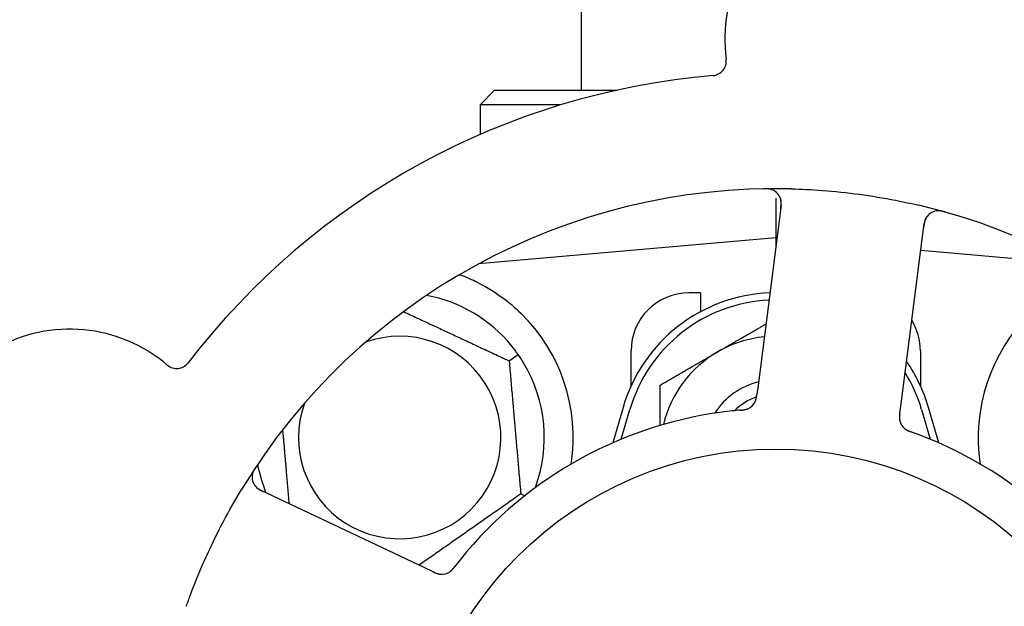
# Model space of a CAD drawing. Header units: inches. Extents: x 24 to 1128, y -69 to 748.
# Tile 69 of 256: x 147.77 to 149.89, y 245.55 to 246.82. Entities that reach past the tile are written whole.
import ezdxf

# ---------------------------------------------------------------- set-up
doc = ezdxf.new("R2010")
doc.units = ezdxf.units.IN
doc.header["$LTSCALE"] = 32
doc.header["$MEASUREMENT"] = 0
doc.layers.add('Dimension (ANSI)', color=7, linetype='Continuous', lineweight=25)
doc.layers.add('Visible (ANSI)', color=7, linetype='Continuous', lineweight=30)
doc.styles.add('Note Text (ANSI)', font='tahoma.ttf')
doc.dimstyles.new('SB Fraction-16 (ANSI)', dxfattribs={"dimscale": 32, "dimtxt": 0.125, "dimasz": 0.098425, "dimexe": 0.125, "dimexo": 0.0625, "dimgap": 0.031496, "dimtad": 0, "dimtih": 1, "dimtoh": 1, "dimdec": 4, "dimrnd": 1e-08, "dimzin": 0, "dimdsep": 46, "dimlunit": 5, "dimtxsty": 'Note Text (ANSI)', "dimcen": 0.09, "dimdle": 0.393701, "dimclrd": 256, "dimclre": 256, "dimclrt": 256, "dimadec": 0, "dimazin": 3, "dimtfac": 0.96, "dimtofl": 0, "dimtmove": 0, "dimatfit": 3, "dimfxl": 1, "dimfrac": 2, "dimtolj": 1, "dimtzin": 12, "dimlwd": -1, "dimlwe": -1, "dimarcsym": 0})

# ---------------------------------------------------------------- blocks, each defined once
blk = doc.blocks.new('*D15')
at = {"layer": 'Defpoints', "color": 0, "transparency": 16777216}
for p in [(159.2904, 460.4837), (67.9568, 170.772), (125.1654, 170.772)]:
    blk.add_point(p, dxfattribs=at)
at = {"layer": 'Dimension (ANSI)', "transparency": 16777216}
for p, q in [((157.2904, 460.4837), (63.9568, 460.4837)), ((67.9568, 457.3341), (67.9568, 323.1609)), ((67.9568, 173.9216), (67.9568, 316.0948)), ((123.1654, 170.772), (63.9568, 170.772))]:
    blk.add_line(p, q, dxfattribs=at)
for points in [[(67.4319, 457.3341), (68.4817, 457.3341), (67.9568, 460.4837)], [(67.4319, 173.9216), (68.4817, 173.9216), (67.9568, 170.772)]]:
    blk.add_solid(points, dxfattribs=at)
at = {"layer": 'Dimension (ANSI)', "transparency": 16777216, "insert": (55.7701, 322.153), "char_height": 4, "attachment_point": 1, "style": 'Note Text (ANSI)'}
blk.add_mtext('\\A1;289 11/16', dxfattribs=at)

msp = doc.modelspace()

# ---------------------------------------------------------------- linework, layer by layer
at = {"layer": 'Visible (ANSI)'}
for p, q in [((148.98111, 246.6642), (148.98111, 248.7707)), ((148.79361, 246.6642), (148.76236, 246.63295)), ((148.79361, 246.6642), (149.05673, 246.6642)), ((148.93713, 246.63295), (148.76236, 246.63295)), ((148.76236, 246.63295), (148.76236, 246.56867)), ((149.40111, 246.43144), (149.40111, 246.34545)), ((149.41287, 246.41633), (149.36282, 246.02652)), ((149.67179, 245.98685), (149.72184, 246.37666)), ((149.40111, 246.34545), (148.75912, 246.28928)), ((149.40111, 246.34545), (149.40111, 246.32469)), ((149.40374, 246.34522), (149.40111, 246.34545)), ((150.04309, 246.28928), (149.71431, 246.31805)), ((148.76236, 246.29103), (148.76236, 246.28957)), ((149.23861, 246.2267), (149.21361, 246.2267)), ((149.23861, 246.2267), (149.23861, 246.18587)), ((148.82508, 246.07978), (148.84459, 246.09344)), ((149.08861, 246.02616), (149.08861, 246.1017)), ((149.71361, 246.1017), (149.71361, 246.02616)), ((149.36282, 246.02652), (149.36029, 246.00679)), ((149.07111, 245.9792), (149.04878, 245.90263)), ((149.66926, 245.96714), (149.67179, 245.98685)), ((149.75344, 245.90263), (149.73111, 245.9792)), ((149.06736, 245.91055), (149.08611, 245.97483)), ((149.71611, 245.97483), (149.73486, 245.91055)), ((148.64293, 245.63266), (148.28766, 245.80072)), ((148.85024, 245.7922), (148.85866, 245.78827)), ((148.66089, 245.62416), (148.64293, 245.63266))]:
    msp.add_line(p, q, dxfattribs=at)
msp.add_circle((149.40111, 245.1017), 0.7875, dxfattribs=at)
for centre, radius, start, end in [((149.61601, 246.77546), 0.325, 337.56477, 187.80207), ((149.26306, 246.7271), 0.03125, 274.85452, 7.80207), ((149.40111, 245.1017), 1.6, 94.81714, 142.5497), ((149.40111, 245.1017), 1.35, 88.62287, 148.74397), ((149.38188, 246.42031), 0.03125, 352.68342, 90.83549), ((149.40111, 245.1017), 1.35, 16.62287, 76.74397), ((149.75283, 246.37268), 0.03125, 74.53135, 172.68342), ((148.58861, 245.9142), 0.3125, 39.15807, 79.28378), ((149.40111, 245.88295), 0.34375, 92.10255, 163.7398), ((149.40111, 245.88295), 0.32812, 92.55546, 163.7398), ((149.21361, 246.1017), 0.125, 90, 180), ((148.58861, 245.9142), 0.375, 351.21293, 45.72238), ((150.21361, 245.9142), 0.375, 134.27762, 188.78707), ((147.87568, 245.82331), 0.325, 49.56477, 259.80207), ((149.58861, 246.1017), 0.125, 0, 31.69426), ((148.58861, 245.9142), 0.21875, 160.34111, 109.65889), ((149.40111, 245.88295), 0.25, 95.68783, 120), ((149.40111, 245.88295), 0.25, 120, 166.26096), ((148.10674, 246.09447), 0.03125, 229.56477, 322.51231), ((148.58861, 245.9142), 0.3125, 339.72028, 30.84193), ((149.40111, 245.88295), 0.34375, 16.2602, 34.73634), ((149.40111, 245.88295), 0.32812, 16.2602, 31.61609), ((149.40111, 245.88295), 0.15607, 103.81163, 147.53073), ((149.40111, 245.88295), 0.126, 109.2275, 134.92348), ((149.32856, 246.00504), 0.03125, 293.46904, 335.46837), ((149.40111, 245.1017), 0.875, 96.19111, 141.17573), ((149.69951, 245.95741), 0.03125, 190.67765, 232.13682), ((149.40111, 245.1017), 0.875, 24.19111, 69.17573), ((148.58861, 245.9142), 0.3125, 190.71622, 202.42184), ((148.30102, 245.82897), 0.03125, 146.53135, 244.68342), ((148.67949, 245.64993), 0.03125, 262.67765, 304.13682)]:
    msp.add_arc(centre, radius, start, end, dxfattribs=at)
for points, knots in [([(149.39506, 246.44865), (149.3948, 246.44876), (149.39446, 246.4489), (149.39335, 246.44935), (149.39246, 246.44966), (149.39045, 246.45023), (149.38922, 246.45052), (149.38705, 246.45088), (149.38635, 246.45097), (149.3846, 246.45118), (149.38351, 246.45128), (149.38118, 246.45142), (149.37992, 246.45146), (149.37795, 246.45148), (149.37722, 246.45148), (149.37576, 246.45146), (149.37505, 246.45145), (149.37433, 246.45144)], [0.051298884, 0.051298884, 0.051298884, 0.051298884, 0.057269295, 0.057269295, 0.069785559, 0.069785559, 0.08363266, 0.08363266, 0.08945843, 0.08945843, 0.097820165, 0.097820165, 0.107290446, 0.107290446, 0.113094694, 0.113094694, 0.118968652, 0.118968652, 0.118968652, 0.118968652]), ([(149.43355, 246.45131), (149.45647, 246.45076), (149.47924, 246.44963), (149.52858, 246.44594), (149.55545, 246.44312), (149.6084, 246.43595), (149.63417, 246.43169), (149.67677, 246.42337), (149.69373, 246.41972), (149.71067, 246.41573)], [-0.73118965, -0.73118965, -0.73118965, -0.73118965, -0.55244576, -0.55244576, -0.34137939, -0.34137939, -0.13566771, -0.13566771, 0, 0, 0, 0]), ([(149.41184, 246.40829), (149.41196, 246.40922), (149.41208, 246.41017), (149.41252, 246.41383), (149.41276, 246.41654), (149.41287, 246.42109), (149.41278, 246.42304), (149.41243, 246.42621), (149.41217, 246.42763), (149.4116, 246.42984), (149.41135, 246.43066), (149.41105, 246.43151), (149.41098, 246.43169), (149.41092, 246.43184)], [0, 0, 0, 0, 0.007248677, 0.007248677, 0.028564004, 0.028564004, 0.047482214, 0.047482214, 0.065361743, 0.065361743, 0.076705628, 0.076705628, 0.079955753, 0.079955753, 0.079955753, 0.079955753]), ([(149.76798, 246.4009), (149.76737, 246.40107), (149.76677, 246.40124), (149.76516, 246.40168), (149.76412, 246.40195), (149.76218, 246.40242), (149.76127, 246.40262), (149.75895, 246.40309), (149.7575, 246.40332), (149.75497, 246.40363), (149.75384, 246.40372), (149.75191, 246.40379), (149.75108, 246.40378), (149.74942, 246.40371), (149.74863, 246.40363), (149.74774, 246.40351), (149.74755, 246.40348), (149.74739, 246.40345)], [0, 0, 0, 0, 0.005149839, 0.005149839, 0.013554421, 0.013554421, 0.020527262, 0.020527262, 0.031641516, 0.031641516, 0.041623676, 0.041623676, 0.051235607, 0.051235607, 0.06373445, 0.06373445, 0.067355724, 0.067355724, 0.067355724, 0.067355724]), ([(149.72759, 246.3911), (149.72742, 246.39086), (149.72721, 246.39056), (149.72624, 246.38905), (149.7254, 246.38751), (149.72415, 246.38459), (149.72364, 246.38317), (149.72257, 246.37944), (149.72205, 246.37705), (149.72147, 246.37353), (149.72132, 246.3725), (149.72105, 246.37051), (149.72093, 246.36955), (149.7208, 246.3686)], [0.058736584, 0.058736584, 0.058736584, 0.058736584, 0.064782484, 0.064782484, 0.086145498, 0.086145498, 0.103238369, 0.103238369, 0.123434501, 0.123434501, 0.131598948, 0.131598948, 0.13893919, 0.13893919, 0.13893919, 0.13893919]), ([(148.71971, 246.26554), (148.73051, 246.26151), (148.74154, 246.25679), (148.76965, 246.24321), (148.78928, 246.23184), (148.82301, 246.2075), (148.83742, 246.19535), (148.85041, 246.18269)], [1.39731378, 1.39731378, 1.39731378, 1.39731378, 1.49356897, 1.49356897, 1.66386875, 1.66386875, 1.79881771, 1.79881771, 1.79881771, 1.79881771]), ([(149.35643, 245.99092), (149.35647, 245.991), (149.35652, 245.99109), (149.35665, 245.99136), (149.35674, 245.99157), (149.35716, 245.99248), (149.35751, 245.99335), (149.35824, 245.9955), (149.35862, 245.99688), (149.35925, 245.99973), (149.35951, 246.00122), (149.35984, 246.00338), (149.35993, 246.00405), (149.36007, 246.00507), (149.36011, 246.00541), (149.3602, 246.00608), (149.36024, 246.00641), (149.36028, 246.00674)], [0.038929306, 0.038929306, 0.038929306, 0.038929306, 0.040726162, 0.040726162, 0.043941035, 0.043941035, 0.054249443, 0.054249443, 0.066768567, 0.066768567, 0.078206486, 0.078206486, 0.083402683, 0.083402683, 0.086046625, 0.086046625, 0.088630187, 0.088630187, 0.088630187, 0.088630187]), ([(149.35679, 245.99164), (149.35679, 245.99164), (149.3568, 245.99165), (149.35683, 245.99171), (149.35692, 245.99192), (149.3572, 245.99255), (149.35741, 245.99305), (149.35785, 245.99418), (149.35806, 245.99482), (149.35831, 245.99563), (149.35837, 245.99584), (149.3588, 245.99737), (149.35919, 245.99916), (149.35966, 246.00207), (149.35978, 246.00294), (149.35997, 246.00431), (149.36003, 246.00478), (149.36016, 246.00574), (149.36022, 246.00625), (149.36028, 246.00674)], [0.028019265, 0.028019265, 0.028019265, 0.028019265, 0.028672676, 0.028672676, 0.033062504, 0.033062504, 0.040781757, 0.040781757, 0.051074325, 0.051074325, 0.054504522, 0.054504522, 0.075062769, 0.075062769, 0.083066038, 0.083066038, 0.087153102, 0.087153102, 0.091266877, 0.091266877, 0.091266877, 0.091266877]), ([(149.3252, 245.9734), (149.32549, 245.97343), (149.32579, 245.97345), (149.3266, 245.97353), (149.32711, 245.97357), (149.32869, 245.97372), (149.32978, 245.97384), (149.33203, 245.97412), (149.33322, 245.9743), (149.33555, 245.97472), (149.33664, 245.97497), (149.33878, 245.97555), (149.33972, 245.97588), (149.34088, 245.97633), (149.34119, 245.97646), (149.34143, 245.97656)], [0.001596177, 0.001596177, 0.001596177, 0.001596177, 0.00393777, 0.00393777, 0.007842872, 0.007842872, 0.016055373, 0.016055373, 0.025513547, 0.025513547, 0.037191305, 0.037191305, 0.054193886, 0.054193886, 0.061558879, 0.061558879, 0.061558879, 0.061558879]), ([(149.3252, 245.9734), (149.32574, 245.97345), (149.32629, 245.9735), (149.32737, 245.97359), (149.32791, 245.97364), (149.32972, 245.97382), (149.33099, 245.97396), (149.33304, 245.97425), (149.33388, 245.97438), (149.33579, 245.97474), (149.33678, 245.97497), (149.33851, 245.97545), (149.33928, 245.97571), (149.34049, 245.97616), (149.34098, 245.97637), (149.34127, 245.97649), (149.34131, 245.97651), (149.34133, 245.97652), (149.34133, 245.97652), (149.34133, 245.97652)], [0, 0, 0, 0, 0.004180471, 0.004180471, 0.008305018, 0.008305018, 0.018114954, 0.018114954, 0.025612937, 0.025612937, 0.036850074, 0.036850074, 0.047489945, 0.047489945, 0.056089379, 0.056089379, 0.058286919, 0.058286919, 0.058652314, 0.058652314, 0.058652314, 0.058652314]), ([(149.32516, 245.9734), (149.32468, 245.97336), (149.32417, 245.97331), (149.32363, 245.97326), (149.31875, 245.97283), (149.31209, 245.97218), (149.30674, 245.9716)], [0.48080563, 0.48080563, 0.48080563, 0.48080563, 0.5329828, 0.5329828, 0.5329828, 1, 1, 1, 1]), ([(149.66926, 245.96714), (149.66919, 245.96662), (149.66912, 245.96609), (149.66899, 245.96506), (149.66893, 245.96456), (149.6688, 245.96343), (149.66873, 245.96281), (149.66849, 245.96059), (149.66839, 245.95917), (149.66832, 245.95693), (149.66833, 245.95596), (149.66845, 245.9542), (149.66853, 245.95343), (149.66871, 245.95217), (149.66881, 245.95162), (149.66887, 245.95129), (149.66888, 245.95125), (149.66888, 245.95125), (149.66888, 245.95125), (149.66888, 245.95125)], [0, 0, 0, 0, 0.004355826, 0.004355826, 0.008687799, 0.008687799, 0.014307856, 0.014307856, 0.029588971, 0.029588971, 0.043844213, 0.043844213, 0.054171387, 0.054171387, 0.06195455, 0.06195455, 0.063871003, 0.063871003, 0.063878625, 0.063878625, 0.063878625, 0.063878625]), ([(149.66925, 245.9671), (149.66921, 245.9668), (149.66918, 245.96651), (149.66897, 245.96489), (149.6688, 245.96352), (149.66853, 245.96066), (149.66843, 245.95914), (149.66837, 245.95644), (149.66841, 245.95522), (149.6686, 245.95296), (149.66876, 245.95188), (149.66894, 245.95098), (149.66896, 245.95085), (149.66899, 245.95073)], [0, 0, 0, 0, 0.002309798, 0.002309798, 0.012623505, 0.012623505, 0.02433842, 0.02433842, 0.035397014, 0.035397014, 0.047442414, 0.047442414, 0.049661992, 0.049661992, 0.049661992, 0.049661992]), ([(149.67974, 245.93321), (149.67993, 245.93307), (149.68016, 245.93288), (149.68087, 245.93236), (149.68139, 245.93199), (149.68253, 245.93127), (149.68313, 245.9309), (149.68437, 245.93023), (149.68499, 245.92991), (149.6865, 245.92918), (149.68744, 245.92876), (149.68884, 245.92817), (149.68927, 245.928), (149.69081, 245.92739), (149.69198, 245.92696), (149.6935, 245.92641), (149.69388, 245.92627), (149.69442, 245.92608), (149.69459, 245.92602), (149.69475, 245.92596)], [0.044252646, 0.044252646, 0.044252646, 0.044252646, 0.05067159, 0.05067159, 0.061250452, 0.061250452, 0.07105005, 0.07105005, 0.078610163, 0.078610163, 0.087196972, 0.087196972, 0.090753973, 0.090753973, 0.100050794, 0.100050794, 0.103147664, 0.103147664, 0.104517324, 0.104517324, 0.104517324, 0.104517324]), ([(149.68003, 245.93298), (149.68003, 245.93298), (149.68006, 245.93296), (149.68017, 245.93287), (149.68028, 245.93279), (149.68063, 245.93251), (149.68093, 245.9323), (149.68194, 245.9316), (149.68273, 245.93109), (149.68448, 245.93012), (149.68541, 245.92965), (149.68764, 245.92863), (149.68899, 245.92808), (149.69162, 245.92708), (149.69293, 245.92661), (149.69439, 245.92609), (149.69457, 245.92602), (149.69475, 245.92596)], [0.030853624, 0.030853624, 0.030853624, 0.030853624, 0.032941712, 0.032941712, 0.036385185, 0.036385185, 0.042347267, 0.042347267, 0.055267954, 0.055267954, 0.065838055, 0.065838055, 0.077516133, 0.077516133, 0.087897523, 0.087897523, 0.089364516, 0.089364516, 0.089364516, 0.089364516]), ([(148.27887, 245.85209), (148.27852, 245.85156), (148.27818, 245.85105), (148.27725, 245.84965), (148.27667, 245.84874), (148.27563, 245.84704), (148.27516, 245.84625), (148.274, 245.84418), (148.27332, 245.84287), (148.27225, 245.84056), (148.27182, 245.83951), (148.27115, 245.8377), (148.2709, 245.83691), (148.27046, 245.83531), (148.27029, 245.83453), (148.27013, 245.83364), (148.2701, 245.83346), (148.27008, 245.8333)], [0, 0, 0, 0, 0.005149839, 0.005149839, 0.013554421, 0.013554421, 0.020527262, 0.020527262, 0.031641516, 0.031641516, 0.041623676, 0.041623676, 0.051235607, 0.051235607, 0.06373445, 0.06373445, 0.067355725, 0.067355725, 0.067355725, 0.067355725]), ([(148.2757, 245.81065), (148.27588, 245.81041), (148.27611, 245.81012), (148.27724, 245.80873), (148.27845, 245.80746), (148.28083, 245.80537), (148.28203, 245.80444), (148.28524, 245.80228), (148.28736, 245.80104), (148.29052, 245.79941), (148.29146, 245.79894), (148.29327, 245.79806), (148.29414, 245.79765), (148.295, 245.79724)], [0.058736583, 0.058736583, 0.058736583, 0.058736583, 0.064782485, 0.064782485, 0.086145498, 0.086145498, 0.103238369, 0.103238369, 0.123434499, 0.123434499, 0.131598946, 0.131598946, 0.138939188, 0.138939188, 0.138939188, 0.138939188]), ([(148.12758, 245.54961), (148.13047, 245.55782), (148.13344, 245.56601), (148.14511, 245.59726), (148.15428, 245.6199), (148.17132, 245.65888), (148.17888, 245.67526), (148.19348, 245.70532), (148.20042, 245.71902), (148.22, 245.75606), (148.23312, 245.77921), (148.24705, 245.80217)], [-0.73117437, -0.73117437, -0.73117437, -0.73117437, -0.66329539, -0.66329539, -0.47009836, -0.47009836, -0.32966499, -0.32966499, -0.20932583, -0.20932583, 0, 0, 0, 0]), ([(148.66089, 245.62416), (148.66137, 245.62394), (148.66185, 245.62371), (148.66278, 245.62327), (148.66324, 245.62305), (148.66427, 245.62258), (148.66484, 245.62232), (148.66688, 245.62141), (148.6682, 245.62087), (148.67031, 245.62012), (148.67124, 245.61983), (148.67295, 245.61939), (148.6737, 245.61923), (148.67495, 245.61901), (148.67551, 245.61893), (148.67584, 245.61889), (148.67588, 245.61889), (148.67588, 245.61889), (148.67588, 245.61889), (148.67588, 245.61889)], [0, 0, 0, 0, 0.004355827, 0.004355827, 0.008687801, 0.008687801, 0.014307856, 0.014307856, 0.029588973, 0.029588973, 0.043844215, 0.043844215, 0.054171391, 0.054171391, 0.061954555, 0.061954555, 0.063871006, 0.063871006, 0.063878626, 0.063878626, 0.063878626, 0.063878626]), ([(148.66093, 245.62414), (148.6612, 245.62402), (148.66146, 245.62389), (148.66294, 245.62319), (148.66419, 245.62261), (148.66683, 245.62146), (148.66824, 245.6209), (148.67079, 245.62002), (148.67197, 245.61968), (148.67417, 245.61915), (148.67525, 245.61898), (148.67616, 245.61886), (148.6763, 245.61885), (148.67641, 245.61883)], [0, 0, 0, 0, 0.002309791, 0.002309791, 0.012623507, 0.012623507, 0.024338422, 0.024338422, 0.035397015, 0.035397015, 0.047442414, 0.047442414, 0.049661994, 0.049661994, 0.049661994, 0.049661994]), ([(148.6964, 245.62365), (148.69659, 245.62378), (148.69684, 245.62395), (148.69756, 245.62446), (148.69807, 245.62484), (148.69911, 245.6257), (148.69964, 245.62616), (148.70067, 245.62713), (148.70116, 245.62761), (148.70232, 245.62883), (148.70301, 245.62959), (148.704, 245.63075), (148.7043, 245.6311), (148.70536, 245.63238), (148.70613, 245.63335), (148.70712, 245.63463), (148.70737, 245.63495), (148.70772, 245.6354), (148.70783, 245.63554), (148.70794, 245.63568)], [0.044252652, 0.044252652, 0.044252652, 0.044252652, 0.050671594, 0.050671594, 0.061250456, 0.061250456, 0.071050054, 0.071050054, 0.078610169, 0.078610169, 0.087196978, 0.087196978, 0.090753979, 0.090753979, 0.100050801, 0.100050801, 0.10314767, 0.10314767, 0.10451733, 0.10451733, 0.10451733, 0.10451733]), ([(148.69671, 245.62385), (148.69671, 245.62385), (148.69674, 245.62387), (148.69685, 245.62395), (148.69697, 245.62402), (148.69734, 245.62428), (148.69763, 245.62449), (148.69861, 245.62524), (148.69933, 245.62583), (148.7008, 245.6272), (148.70154, 245.62794), (148.70319, 245.62974), (148.70413, 245.63085), (148.70591, 245.63305), (148.70676, 245.63415), (148.7077, 245.63538), (148.70782, 245.63553), (148.70794, 245.63568)], [0.030853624, 0.030853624, 0.030853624, 0.030853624, 0.032941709, 0.032941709, 0.03638518, 0.03638518, 0.042347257, 0.042347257, 0.055267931, 0.055267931, 0.065838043, 0.065838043, 0.077516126, 0.077516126, 0.087897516, 0.087897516, 0.089364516, 0.089364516, 0.089364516, 0.089364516])]:
    msp.add_open_spline(points, degree=3, knots=knots, dxfattribs=at)
for points, weights in [([(148.71657, 246.26528), (148.71814, 246.26541), (148.71971, 246.26554)], [0.999914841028, 0.999914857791, 0.999914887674]), ([(148.59703, 246.18612), (148.70767, 246.13453), (148.82508, 246.07978)], [1.07748863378, 1.18694802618, 1.04422863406]), ([(149.27611, 246.09946), (149.32532, 246.12787), (149.37988, 246.15937)], [1, 1.03200893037, 1.01002889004]), ([(149.15111, 246.02729), (149.2181, 246.06596), (149.27611, 246.09946)], [1, 1.0379548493, 1]), ([(148.82508, 246.07978), (148.83766, 245.93599), (148.85024, 245.7922)], [1.04422863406, 1.20577136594, 1.04422863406]), ([(149.15111, 245.94023), (149.15111, 245.98119), (149.15111, 246.02729)], [1.01840264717, 1.02228011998, 1]), ([(148.35017, 245.77115), (148.34283, 245.85504), (148.33615, 245.93138)], [1.06521891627, 1.14516515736, 1.11819795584]), ([(148.85024, 245.7922), (148.73857, 245.71401), (148.63067, 245.63846)], [1.04422863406, 1.19550179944, 1.06346205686])]:
    msp.add_rational_spline(points, weights, degree=2, dxfattribs=at)
for points in [[(148.84459, 246.09344), (148.84022, 246.09969), (148.83549, 246.10593), (148.83092, 246.11153)], [(148.85692, 246.07441), (148.85321, 246.08062), (148.84896, 246.0872), (148.84459, 246.09344)], [(149.71217, 245.91954), (149.70659, 245.92167), (149.6994, 245.9243), (149.69475, 245.92596)], [(148.71942, 245.65027), (148.71567, 245.64561), (148.71095, 245.63959), (148.70793, 245.63568)]]:
    msp.add_open_spline(points, degree=3, dxfattribs=at)

# ---------------------------------------------------------------- dimensions: what is measured, and where the dimension line sits
at = {"layer": 'Dimension (ANSI)'}
dim = msp.add_linear_dim(base=(67.95681, 170.77197), p1=(159.29037, 460.48367), p2=(125.16537, 170.77197), angle=270, dimstyle='SB Fraction-16 (ANSI)', override={"dimgap": 0.031496, "dimdec": 4, "dimtol": 0, "dimlim": 0, "dimtp": 0, "dimtm": 0, "dimtdec": 2, "dimatfit": 1}, dxfattribs=at)
dim.commit()
dim.dimension.update_dxf_attribs({"geometry": '*D15', "text_midpoint": (67.95681, 319.62782), "dimtype": 160})

doc.saveas('drawing.dxf')
